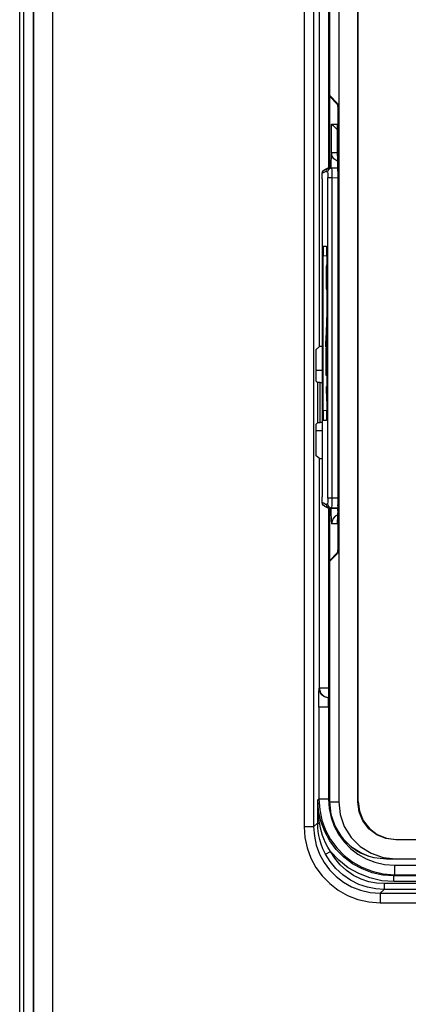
# Model space of a CAD drawing. Extents: x 0 to 420, y 0 to 297.
# Tile 25 of 86: x 74 to 79, y 211 to 224. Entities that reach past the tile are written whole.
import ezdxf

# ---------------------------------------------------------------- set-up
doc = ezdxf.new("R2010")
doc.units = 0
doc.header["$LTSCALE"] = 23.1
doc.layers.get('0').update_dxf_attribs({"linetype": 'CONTINUOUS'})
doc.layers.add('ALL_FEATURES', color=7, linetype='CONTINUOUS')

msp = doc.modelspace()

# ---------------------------------------------------------------- linework, layer by layer
at = {"color": 7, "linetype": 'CONTINUOUS'}
for p, q in [((78.263, 239.131), (78.263, 214.131)), ((78.513, 214.13), (78.513, 239.132)), ((78.519, 214.137), (78.519, 239.125)), ((78.141, 234.12), (78.141, 223.452)), ((78.141, 223.452), (78.141, 223.449)), ((78.141, 223.449), (78.142, 223.433)), ((78.146, 223.411), (78.141, 223.41)), ((78.141, 222.473), (78.141, 223.41)), ((78.141, 223.41), (78.141, 223.41)), ((78.249, 223.302), (78.141, 223.41)), ((78.145, 223.419), (78.249, 223.314)), ((78.151, 223.412), (78.146, 223.411)), ((78.249, 223.314), (78.252, 223.3)), ((78.251, 223.288), (78.249, 223.302)), ((78.252, 223.3), (78.254, 223.263)), ((78.167, 223.044), (78.247, 223.044)), ((78.215, 222.999), (78.247, 222.968)), ((78.247, 223.044), (78.247, 223.044)), ((78.247, 222.668), (78.247, 223.044)), ((78.257, 217.66), (78.257, 223.052)), ((78.258, 217.648), (78.258, 223.064)), ((78.248, 222.651), (78.247, 222.668)), ((78.248, 222.651), (78.248, 222.644)), ((78.248, 222.651), (78.248, 222.651)), ((78.248, 222.644), (78.249, 222.635)), ((78.249, 222.635), (78.25, 222.622)), ((78.061, 222.432), (78.075, 222.442)), ((78.127, 222.468), (78.075, 222.441)), ((78.152, 222.473), (78.253, 222.469)), ((78.045, 222.322), (78.045, 218.14)), ((78.062, 221.44), (78.102, 221.44)), ((78.057, 219.271), (78.057, 221.316)), ((78.107, 221.316), (78.107, 219.271)), ((78.106, 220.862), (78.106, 220.5)), ((78.097, 220.212), (78.105, 220.427)), ((78.106, 220.366), (78.099, 220.174)), ((78.098, 219.943), (78.098, 220.101)), ((78.093, 219.943), (78.093, 219.743)), ((78.095, 219.943), (78.093, 219.943)), ((78.1, 219.743), (78.1, 219.943)), ((78.1, 219.943), (78.106, 219.943)), ((77.966, 219.806), (78.045, 219.806)), ((78.093, 219.743), (78.106, 219.743)), ((78.107, 219.404), (78.103, 219.593)), ((78.106, 219.593), (78.103, 219.593)), ((78.102, 219.147), (78.062, 219.147)), ((78.045, 219.012), (77.966, 219.012)), ((78.046, 218.085), (78.045, 218.1)), ((78.075, 218.021), (78.127, 217.995)), ((78.141, 217.302), (78.141, 217.989)), ((78.152, 217.989), (78.253, 217.993)), ((78.257, 217.584), (78.257, 217.66)), ((78.249, 217.41), (78.141, 217.302)), ((78.145, 217.294), (78.249, 217.398)), ((78.249, 217.41), (78.251, 217.425)), ((78.252, 217.412), (78.249, 217.398)), ((78.254, 217.449), (78.252, 217.412)), ((78.141, 217.302), (78.141, 217.302)), ((78.142, 217.279), (78.141, 217.263)), ((78.141, 217.26), (78.141, 217.263)), ((78.141, 217.26), (78.141, 214.131)), ((93.51, 213.631), (79.013, 213.631)), ((79.019, 213.637), (93.503, 213.637)), ((78.891, 213.381), (93.631, 213.381))]:
    msp.add_line(p, q, dxfattribs=at)
at = {"color": 9, "linetype": 'CONTINUOUS'}
for p, q in [((78.141, 234.12), (78.141, 223.449)), ((78.141, 223.41), (78.141, 222.473)), ((78.249, 223.302), (78.251, 223.302)), ((78.167, 222.668), (78.167, 223.044)), ((78.247, 223.044), (78.247, 222.668)), ((78.167, 222.668), (78.247, 222.668)), ((78.249, 222.643), (78.247, 222.668)), ((78.247, 222.668), (78.248, 222.651)), ((78.251, 222.603), (78.249, 222.643)), ((78.047, 222.397), (78.1, 222.423)), ((78.1, 222.423), (78.111, 222.417)), ((78.152, 222.473), (78.168, 222.464)), ((78.161, 222.49), (78.16, 222.473)), ((78.253, 222.461), (78.168, 222.464)), ((78.253, 222.426), (78.253, 218.037)), ((78.253, 222.426), (78.253, 222.426)), ((78.047, 222.397), (78.051, 222.416)), ((78.111, 222.417), (78.117, 222.414)), ((78.119, 218.123), (78.119, 222.339)), ((78.119, 222.339), (78.173, 222.339)), ((78.173, 222.339), (78.173, 218.123)), ((78.173, 222.339), (78.253, 222.337)), ((78.057, 221.316), (78.106, 221.312)), ((78.106, 220.101), (78.098, 220.101)), ((78.099, 220.174), (78.106, 220.174)), ((78.106, 219.276), (78.057, 219.271)), ((78.065, 218.057), (78.047, 218.065)), ((78.075, 218.021), (78.063, 218.03)), ((78.1, 218.039), (78.065, 218.057)), ((78.117, 218.048), (78.1, 218.039)), ((78.173, 218.123), (78.119, 218.123)), ((78.253, 218.126), (78.173, 218.123)), ((78.253, 218.022), (78.253, 218.037)), ((78.253, 218.037), (78.253, 218.037)), ((78.141, 217.989), (78.141, 217.302)), ((78.168, 217.998), (78.152, 217.989)), ((78.16, 217.99), (78.161, 217.973)), ((78.168, 217.998), (78.253, 218.001)), ((78.245, 217.787), (78.169, 217.787)), ((78.251, 217.41), (78.249, 217.41)), ((78.141, 217.263), (78.141, 214.131)), ((78.519, 214.137), (78.513, 214.13)), ((78.141, 214.131), (78.263, 214.131)), ((79.013, 213.631), (79.019, 213.637))]:
    msp.add_line(p, q, dxfattribs=at)
at = {"color": 7, "linetype": 'CONTINUOUS'}
for points in [[(78.142, 223.433), (78.143, 223.423), (78.145, 223.419)], [(78.257, 223.052), (78.257, 223.128), (78.255, 223.196), (78.254, 223.251), (78.251, 223.288)], [(78.254, 223.263), (78.256, 223.208), (78.257, 223.14), (78.258, 223.064)], [(78.167, 223.044), (78.173, 223.039), (78.189, 223.024), (78.215, 222.999)], [(78.25, 222.622), (78.25, 222.606), (78.251, 222.587), (78.252, 222.566), (78.252, 222.542), (78.253, 222.516), (78.253, 222.488), (78.253, 222.459), (78.253, 222.426)], [(78.05, 222.413), (78.055, 222.423), (78.061, 222.432)], [(78.1, 222.423), (78.104, 222.442), (78.115, 222.459), (78.127, 222.468)], [(78.127, 222.468), (78.132, 222.47), (78.151, 222.473)], [(78.253, 222.426), (78.253, 218.022), (78.253, 217.99), (78.253, 217.959), (78.252, 217.931), (78.252, 217.906), (78.251, 217.883), (78.251, 217.863), (78.25, 217.846), (78.249, 217.832), (78.249, 217.821), (78.248, 217.814), (78.248, 217.812)], [(78.045, 222.361), (78.045, 222.374), (78.046, 222.385), (78.046, 222.393), (78.047, 222.399), (78.048, 222.405), (78.05, 222.413)], [(78.045, 222.322), (78.045, 222.343), (78.045, 222.361)], [(78.062, 221.44), (78.06, 221.434), (78.059, 221.417), (78.058, 221.389), (78.057, 221.355), (78.057, 221.316)], [(78.107, 221.316), (78.107, 221.355), (78.106, 221.389), (78.105, 221.417), (78.104, 221.434), (78.102, 221.44)], [(78.101, 221.026), (78.101, 221.083), (78.102, 221.133), (78.104, 221.17), (78.106, 221.19), (78.107, 221.192)], [(78.106, 220.862), (78.104, 220.883), (78.102, 220.92), (78.101, 220.969), (78.101, 221.026)], [(78.105, 220.427), (78.105, 220.448), (78.106, 220.473), (78.106, 220.5)], [(78.095, 220.116), (78.095, 220.151), (78.096, 220.184), (78.097, 220.212)], [(78.099, 220.174), (78.098, 220.153), (78.098, 220.128), (78.098, 220.101)], [(78.057, 219.271), (78.057, 219.233), (78.058, 219.198), (78.059, 219.17), (78.06, 219.153), (78.062, 219.147)], [(78.102, 219.147), (78.104, 219.153), (78.105, 219.171), (78.106, 219.198), (78.107, 219.233), (78.107, 219.271)], [(78.045, 218.1), (78.045, 218.118), (78.045, 218.14)], [(78.054, 218.041), (78.049, 218.051), (78.047, 218.06), (78.047, 218.067), (78.046, 218.075), (78.046, 218.085)], [(78.075, 218.021), (78.061, 218.031), (78.054, 218.041)], [(78.1, 218.039), (78.104, 218.02), (78.115, 218.003), (78.127, 217.995)], [(78.127, 217.995), (78.132, 217.993), (78.151, 217.989)], [(78.258, 217.648), (78.257, 217.572), (78.256, 217.504), (78.254, 217.449)], [(78.251, 217.425), (78.254, 217.461), (78.255, 217.516), (78.257, 217.584)], [(78.141, 217.302), (78.146, 217.301), (78.151, 217.3)], [(78.145, 217.294), (78.143, 217.289), (78.142, 217.279)], [(78.519, 214.137), (78.536, 214.008), (78.586, 213.887), (78.666, 213.783), (78.769, 213.704), (78.89, 213.654), (79.019, 213.637)], [(78.141, 214.131), (78.159, 213.964), (78.215, 213.806), (78.304, 213.664), (78.423, 213.545), (78.565, 213.455), (78.661, 213.417)], [(78.263, 214.131), (78.282, 213.964), (78.337, 213.806), (78.426, 213.663), (78.545, 213.545), (78.688, 213.455), (78.846, 213.4), (79.013, 213.381)], [(79.013, 213.631), (78.883, 213.648), (78.763, 213.698), (78.659, 213.777), (78.58, 213.88), (78.53, 214.001), (78.513, 214.13)], [(78.661, 213.417), (78.724, 213.4), (78.891, 213.381)]]:
    msp.add_lwpolyline(points, dxfattribs=at)
at = {"color": 9, "linetype": 'CONTINUOUS'}
for points in [[(78.167, 222.668), (78.165, 222.643), (78.163, 222.603), (78.161, 222.551), (78.161, 222.49)], [(78.252, 222.555), (78.239, 222.558), (78.201, 222.585), (78.176, 222.623), (78.167, 222.668)], [(78.253, 222.426), (78.253, 222.49), (78.252, 222.551), (78.251, 222.603)], [(78.051, 222.416), (78.063, 222.433), (78.075, 222.441)], [(78.168, 222.464), (78.149, 222.461), (78.132, 222.45), (78.121, 222.434), (78.117, 222.414)], [(78.168, 222.464), (78.17, 222.458), (78.172, 222.44), (78.173, 222.412), (78.173, 222.378), (78.173, 222.339)], [(78.045, 222.322), (78.045, 222.349), (78.046, 222.374), (78.046, 222.391), (78.047, 222.397)], [(78.117, 222.414), (78.118, 222.409), (78.119, 222.392), (78.119, 222.367), (78.119, 222.339)], [(78.047, 218.065), (78.046, 218.071), (78.046, 218.088), (78.045, 218.113), (78.045, 218.14)], [(78.063, 218.03), (78.051, 218.046), (78.047, 218.065)], [(78.119, 218.123), (78.119, 218.095), (78.119, 218.07), (78.118, 218.053), (78.117, 218.048)], [(78.117, 218.048), (78.121, 218.028), (78.132, 218.012), (78.149, 218.001), (78.168, 217.998)], [(78.173, 218.123), (78.173, 218.085), (78.173, 218.05), (78.172, 218.022), (78.17, 218.005), (78.168, 217.998)], [(78.161, 217.973), (78.161, 217.912), (78.163, 217.86), (78.165, 217.82), (78.167, 217.795), (78.169, 217.787)], [(78.252, 217.904), (78.25, 217.904), (78.217, 217.886), (78.191, 217.858), (78.175, 217.824), (78.169, 217.787)], [(78.251, 217.86), (78.252, 217.912), (78.252, 217.931)], [(78.253, 217.959), (78.253, 217.973), (78.253, 217.99)], [(78.245, 217.787), (78.247, 217.795), (78.249, 217.82), (78.251, 217.86)], [(78.141, 214.131), (78.141, 214.131), (78.141, 214.131), (78.141, 214.131)]]:
    msp.add_lwpolyline(points, dxfattribs=at)
at = {"color": 7, "linetype": 'CONTINUOUS'}
msp.add_arc((78.891, 214.131), 0.75, 180, 252.1528, dxfattribs=at)
at = {"layer": 'ALL_FEATURES', "color": 9, "linetype": 'CONTINUOUS'}
for p, q in [((74.07, 197.445), (74.07, 239.956)), ((74.257, 197.452), (74.257, 239.956)), ((74.507, 197.452), (74.507, 239.956)), ((77.809, 239.208), (77.809, 213.804)), ((77.934, 239.208), (77.934, 213.804)), ((78.009, 220.117), (78.009, 233.645)), ((78.134, 222.468), (78.134, 233.643)), ((78.009, 215.629), (78.009, 218.645)), ((78.134, 215.504), (78.134, 217.989)), ((78.009, 215.629), (78.006, 215.626)), ((78.009, 215.629), (78.141, 215.629)), ((78.134, 215.504), (78.131, 215.501)), ((78.141, 215.501), (78.131, 215.501)), ((78.134, 215.504), (78.141, 215.504)), ((78.002, 215.376), (78.002, 214.172)), ((78.141, 215.376), (78.002, 215.376)), ((78.127, 215.376), (78.127, 214.172)), ((77.987, 213.967), (77.988, 214.158)), ((78.002, 214.172), (77.988, 214.158)), ((78.002, 214.172), (78.127, 214.172)), ((78.014, 213.841), (78.008, 213.877)), ((78.079, 213.743), (78.029, 213.876)), ((77.934, 213.804), (77.809, 213.804)), ((77.987, 213.856), (77.934, 213.804)), ((78.089, 213.444), (78.155, 213.48)), ((79.002, 213.172), (79.002, 213.297)), ((79.002, 213.297), (80.529, 213.297)), ((79.002, 213.172), (78.988, 213.158)), ((78.988, 213.083), (78.988, 213.158)), ((80.543, 213.158), (78.988, 213.158)), ((79.002, 213.172), (80.531, 213.172)), ((78.861, 212.981), (78.809, 212.929)), ((78.861, 213.056), (78.861, 212.981)), ((80.545, 213.056), (78.861, 213.056)), ((80.546, 212.981), (78.861, 212.981)), ((80.545, 213.083), (78.988, 213.083)), ((78.809, 212.929), (78.809, 212.804)), ((78.809, 212.929), (93.713, 212.929)), ((78.809, 212.804), (93.713, 212.804))]:
    msp.add_line(p, q, dxfattribs=at)
at = {"layer": 'ALL_FEATURES', "color": 7, "linetype": 'CONTINUOUS'}
for p, q in [((74.125, 197.445), (74.125, 239.956)), ((74.248, 239.956), (74.248, 197.443)), ((77.967, 220.08), (78.009, 220.117)), ((77.966, 219.74), (77.966, 220.005)), ((77.967, 219.665), (77.988, 219.644)), ((77.988, 219.118), (77.988, 219.644)), ((78.018, 219.644), (77.988, 219.644)), ((78.018, 219.118), (78.018, 219.644)), ((78.018, 219.644), (78.045, 219.644)), ((77.967, 219.098), (77.988, 219.118)), ((77.988, 219.118), (78.018, 219.118)), ((78.045, 219.119), (78.018, 219.118)), ((77.966, 218.757), (77.966, 219.023)), ((78.009, 218.645), (77.967, 218.682)), ((77.987, 213.856), (77.987, 213.967)), ((77.988, 213.795), (77.987, 213.856))]:
    msp.add_line(p, q, dxfattribs=at)
for points in [[(78.045, 220.119), (78.026, 220.118), (78.014, 220.118), (78.009, 220.117)], [(77.966, 220.005), (77.966, 220.028), (77.966, 220.049), (77.967, 220.065), (77.967, 220.076), (77.967, 220.08)], [(77.967, 219.665), (77.967, 219.669), (77.967, 219.68), (77.966, 219.696), (77.966, 219.717), (77.966, 219.74)], [(77.966, 219.023), (77.966, 219.045), (77.966, 219.066), (77.967, 219.083), (77.967, 219.094), (77.967, 219.098)], [(77.967, 218.682), (77.967, 218.686), (77.967, 218.697), (77.966, 218.713), (77.966, 218.734), (77.966, 218.757)], [(78.009, 218.645), (78.014, 218.644), (78.026, 218.644), (78.045, 218.644)], [(78.089, 213.444), (78.056, 213.512), (78.032, 213.576), (78.014, 213.635), (78.002, 213.689), (77.994, 213.741), (77.988, 213.795)]]:
    msp.add_lwpolyline(points, dxfattribs=at)
at = {"layer": 'ALL_FEATURES', "color": 9, "linetype": 'CONTINUOUS'}
for points in [[(78.002, 215.376), (78.002, 215.425), (78.002, 215.471), (78.003, 215.514), (78.003, 215.551), (78.004, 215.583), (78.005, 215.606), (78.005, 215.621), (78.006, 215.626)], [(78.131, 215.501), (78.099, 215.506), (78.069, 215.518), (78.043, 215.538), (78.023, 215.564), (78.011, 215.594), (78.006, 215.626)], [(78.009, 215.629), (78.01, 215.613), (78.013, 215.597), (78.019, 215.581), (78.026, 215.567), (78.035, 215.553), (78.046, 215.541), (78.058, 215.53), (78.071, 215.521), (78.086, 215.514), (78.102, 215.508), (78.118, 215.505), (78.134, 215.504)], [(78.127, 215.376), (78.127, 215.4), (78.127, 215.424), (78.128, 215.445), (78.128, 215.464), (78.129, 215.479), (78.13, 215.491), (78.13, 215.499), (78.131, 215.501)], [(77.999, 213.954), (77.994, 214.006), (77.991, 214.055), (77.989, 214.104), (77.988, 214.158)], [(78.029, 213.876), (77.999, 214.015), (77.988, 214.158)], [(78.002, 214.172), (78.013, 214.028), (78.042, 213.892), (78.09, 213.761), (78.156, 213.638), (78.239, 213.526), (78.336, 213.426), (78.447, 213.34), (78.567, 213.271), (78.701, 213.218), (78.848, 213.184), (79.002, 213.172)], [(78.127, 214.172), (78.136, 214.046), (78.162, 213.927), (78.204, 213.812), (78.262, 213.705), (78.334, 213.606), (78.42, 213.519), (78.516, 213.444), (78.622, 213.384)], [(78.008, 213.877), (78.003, 213.914), (77.999, 213.954)], [(77.809, 213.804), (77.82, 213.661), (77.849, 213.525), (77.898, 213.393), (77.964, 213.269), (78.047, 213.157), (78.145, 213.057), (78.256, 212.971), (78.378, 212.902), (78.513, 212.849), (78.658, 212.816), (78.809, 212.804)], [(77.934, 213.804), (77.943, 213.679), (77.969, 213.56), (78.012, 213.444), (78.07, 213.336), (78.142, 213.238), (78.228, 213.15), (78.325, 213.075), (78.432, 213.015), (78.55, 212.969), (78.677, 212.939), (78.809, 212.929)], [(78.014, 213.841), (77.999, 213.845), (77.99, 213.851), (77.987, 213.856)], [(78.155, 213.48), (78.119, 213.537), (78.091, 213.592), (78.069, 213.644), (78.051, 213.691), (78.037, 213.737), (78.025, 213.785), (78.014, 213.841)], [(78.988, 213.158), (78.844, 213.169), (78.704, 213.2), (78.571, 213.25), (78.446, 213.318), (78.332, 213.404), (78.231, 213.505), (78.146, 213.619), (78.079, 213.743)], [(78.861, 212.981), (78.753, 212.987), (78.642, 213.009), (78.529, 213.046), (78.419, 213.1), (78.318, 213.17), (78.227, 213.253), (78.15, 213.345), (78.089, 213.444)], [(78.861, 213.056), (78.762, 213.062), (78.661, 213.081), (78.557, 213.116), (78.457, 213.165), (78.364, 213.229), (78.281, 213.304), (78.211, 213.389), (78.155, 213.48)], [(78.988, 213.083), (78.828, 213.095), (78.673, 213.131), (78.526, 213.188), (78.388, 213.266), (78.264, 213.364), (78.155, 213.48)], [(78.622, 213.384), (78.739, 213.337), (78.867, 213.307), (79.002, 213.297)]]:
    msp.add_lwpolyline(points, dxfattribs=at)

doc.saveas('drawing.dxf')
